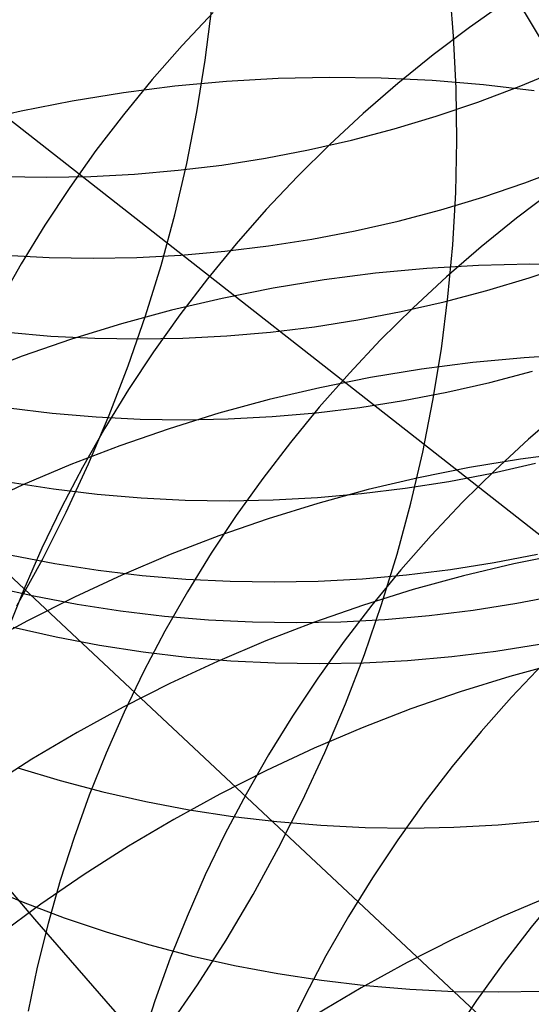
# Model space of a CAD drawing. Header units: millimetres. Extents: x 119 to 175.9, y -203.1 to -153.8.
# Tile 145 of 256: x 131.889 to 132.298, y -157.944 to -157.157. Entities that reach past the tile are written whole.
import ezdxf

# ---------------------------------------------------------------- set-up
doc = ezdxf.new("R2010")
doc.units = ezdxf.units.MM
doc.header["$MEASUREMENT"] = 0
doc.layers.add('Layer 01', color=5, linetype='Continuous', true_color=0x0000ff)
doc.layers.add('Livello 03', color=5, linetype='Continuous', true_color=0x0000ff)

msp = doc.modelspace()

# ---------------------------------------------------------------- linework, layer by layer
at = {"layer": 'Layer 01'}
for p, q in [((132.16418, -156.93528, 5.42013), (132.35852, -157.26168, 7.72044)), ((132.23619, -157.17054, 59.76143), (132.23273, -157.12914, 59.75172)), ((132.27871, -157.14241, 16.60423), (132.24887, -157.1634, 16.60296)), ((132.04394, -157.15147, 16.00949), (132.01908, -157.1779, 16.00647)), ((132.03762, -157.18961, 60.87107), (132.04289, -157.14805, 60.86294)), ((132.24887, -157.1634, 16.60296), (132.21976, -157.18538, 16.60137)), ((132.23819, -157.21208, 59.7709), (132.23619, -157.17054, 59.76143)), ((132.01908, -157.1779, 16.00647), (131.99514, -157.20515, 16.00316)), ((132.0309, -157.23101, 60.87891), (132.03762, -157.18961, 60.87107)), ((132.21976, -157.18538, 16.60137), (132.19142, -157.20831, 16.59946)), ((132.28849, -157.21071, 7.30513), (132.32099, -157.19716, 7.3043)), ((131.99514, -157.20515, 16.00316), (131.97216, -157.23317, 15.99955)), ((132.0545, -157.20666, 54.38658), (132.01329, -157.21043, 54.37719)), ((132.09574, -157.20432, 54.39632), (132.0545, -157.20666, 54.38658)), ((132.13695, -157.20342, 54.40638), (132.09574, -157.20432, 54.39632)), ((132.17809, -157.20396, 54.41676), (132.13695, -157.20342, 54.40638)), ((132.19142, -157.20831, 16.59946), (132.16388, -157.23218, 16.59725)), ((132.21911, -157.20593, 54.42745), (132.17809, -157.20396, 54.41676)), ((132.25996, -157.20934, 54.43843), (132.21911, -157.20593, 54.42745)), ((131.97216, -157.21563, 54.36815), (131.93115, -157.22225, 54.35947)), ((132.01329, -157.21043, 54.37719), (131.97216, -157.21563, 54.36815)), ((132.23874, -157.25372, 59.78012), (132.23819, -157.21208, 59.7709)), ((132.25555, -157.22314, 7.30616), (132.28849, -157.21071, 7.30513)), ((132.30059, -157.21417, 54.44968), (132.25996, -157.20934, 54.43843)), ((131.93115, -157.22225, 54.35947), (131.89032, -157.23028, 54.35116)), ((132.2222, -157.23444, 7.30739), (132.25555, -157.22314, 7.30616)), ((131.89032, -157.23028, 54.35116), (131.84972, -157.23972, 54.34324)), ((132.02275, -157.27221, 60.88646), (132.0309, -157.23101, 60.87891)), ((132.16388, -157.23218, 16.59725), (132.13718, -157.25695, 16.59472)), ((131.97216, -157.23317, 15.99955), (131.95017, -157.26193, 15.99567)), ((132.1885, -157.24458, 7.30883), (132.2222, -157.23444, 7.30739)), ((132.15448, -157.25356, 7.31047), (132.1885, -157.24458, 7.30883)), ((132.12018, -157.26137, 7.31231), (132.15448, -157.25356, 7.31047)), ((132.23783, -157.29541, 59.78909), (132.23874, -157.25372, 59.78012)), ((131.95017, -157.26193, 15.99567), (131.92919, -157.2914, 15.9915)), ((132.08565, -157.26799, 7.31434), (132.12018, -157.26137, 7.31231)), ((132.13718, -157.25695, 16.59472), (132.11134, -157.28259, 16.59189)), ((132.05092, -157.27342, 7.31657), (132.08565, -157.26799, 7.31434)), ((131.98104, -157.28068, 7.3216), (132.01603, -157.27765, 7.31899)), ((132.01317, -157.31316, 60.89371), (132.02275, -157.27221, 60.88646)), ((132.01603, -157.27765, 7.31899), (132.05092, -157.27342, 7.31657)), ((132.29298, -157.28771, 7.72231), (132.32597, -157.27526, 7.72127)), ((131.8758, -157.28253, 7.33052), (131.91088, -157.28312, 7.32737)), ((131.91088, -157.28312, 7.32737), (131.94597, -157.28251, 7.32439)), ((131.94597, -157.28251, 7.32439), (131.98104, -157.28068, 7.3216)), ((132.11134, -157.28259, 16.59189), (132.0864, -157.30907, 16.58876)), ((131.92919, -157.2914, 15.9915), (131.90924, -157.32154, 15.98706)), ((132.25959, -157.29902, 7.72356), (132.29298, -157.28771, 7.72231)), ((132.31574, -157.29377, 17.16801), (132.28655, -157.31579, 17.16634)), ((132.22584, -157.30918, 7.72503), (132.25959, -157.29902, 7.72356)), ((132.23546, -157.33711, 59.79779), (132.23783, -157.29541, 59.78909)), ((132.0864, -157.30907, 16.58876), (132.0624, -157.33636, 16.58532)), ((132.19177, -157.31818, 7.7267), (132.22584, -157.30918, 7.72503)), ((132.00218, -157.35381, 60.90064), (132.01317, -157.31316, 60.89371)), ((132.15742, -157.32601, 7.72859), (132.19177, -157.31818, 7.7267)), ((132.28655, -157.31579, 17.16634), (132.25813, -157.33876, 17.16435)), ((131.90924, -157.32154, 15.98706), (131.89035, -157.35231, 15.98236)), ((132.12284, -157.33265, 7.73067), (132.15742, -157.32601, 7.72859)), ((132.08806, -157.33809, 7.73296), (132.12284, -157.33265, 7.73067)), ((132.01809, -157.34539, 7.73813), (132.05313, -157.34234, 7.73544)), ((132.0624, -157.33636, 16.58532), (132.03935, -157.36442, 16.5816)), ((132.05313, -157.34234, 7.73544), (132.08806, -157.33809, 7.73296)), ((132.25813, -157.33876, 17.16435), (132.23051, -157.36267, 17.16204)), ((132.23164, -157.37875, 59.80621), (132.23546, -157.33711, 59.79779)), ((131.87766, -157.34548, 7.75075), (131.91272, -157.34727, 7.74732)), ((131.91272, -157.34727, 7.74732), (131.94784, -157.34786, 7.74407)), ((131.94784, -157.34786, 7.74407), (131.98298, -157.34723, 7.741)), ((131.98298, -157.34723, 7.741), (132.01809, -157.34539, 7.73813)), ((131.89035, -157.35231, 15.98236), (131.87254, -157.38368, 15.97739)), ((131.98978, -157.3941, 60.90725), (132.00218, -157.35381, 60.90064)), ((132.21485, -157.3561, 53.75605), (132.17377, -157.35994, 53.74632)), ((132.25595, -157.35368, 53.76612), (132.21485, -157.3561, 53.75605)), ((132.29703, -157.3527, 53.77652), (132.25595, -157.35368, 53.76612)), ((132.29655, -157.36348, 8.12372), (132.32998, -157.35215, 8.12244)), ((132.33804, -157.35315, 53.78724), (132.29703, -157.3527, 53.77652)), ((132.03935, -157.36442, 16.5816), (132.01728, -157.39323, 16.57758)), ((132.13276, -157.36521, 53.73695), (132.09188, -157.3719, 53.72795)), ((132.17377, -157.35994, 53.74632), (132.13276, -157.36521, 53.73695)), ((132.23051, -157.36267, 17.16204), (132.20373, -157.38748, 17.15942)), ((132.26275, -157.37366, 8.12521), (132.29655, -157.36348, 8.12372)), ((132.09188, -157.3719, 53.72795), (132.05117, -157.38, 53.71933)), ((132.22864, -157.38268, 8.12692), (132.26275, -157.37366, 8.12521)), ((132.05117, -157.38, 53.71933), (132.01069, -157.38951, 53.7111)), ((132.22637, -157.42029, 59.81434), (132.23164, -157.37875, 59.80621)), ((132.01069, -157.38951, 53.7111), (131.97048, -157.4004, 53.70327)), ((132.20373, -157.38748, 17.15942), (132.17782, -157.41316, 17.15648)), ((132.19424, -157.39052, 8.12884), (132.22864, -157.38268, 8.12692)), ((131.97599, -157.434, 60.91353), (131.98978, -157.3941, 60.90725)), ((132.01728, -157.39323, 16.57758), (131.99623, -157.42274, 16.57327)), ((132.12479, -157.40264, 8.13332), (132.15961, -157.39718, 8.13097)), ((132.15961, -157.39718, 8.13097), (132.19424, -157.39052, 8.12884)), ((131.97048, -157.4004, 53.70327), (131.93059, -157.41267, 53.69585)), ((132.08981, -157.4069, 8.13586), (132.12479, -157.40264, 8.13332)), ((131.87911, -157.40713, 8.1553), (131.91412, -157.41011, 8.15159)), ((131.93059, -157.41267, 53.69585), (131.89107, -157.4263, 53.68884)), ((131.91412, -157.41011, 8.15159), (131.94923, -157.41189, 8.14806)), ((131.94923, -157.41189, 8.14806), (131.98439, -157.41246, 8.14472)), ((131.98439, -157.41246, 8.14472), (132.01957, -157.41182, 8.14157)), ((132.01957, -157.41182, 8.14157), (132.05473, -157.40997, 8.13862)), ((132.05473, -157.40997, 8.13862), (132.08981, -157.4069, 8.13586)), ((132.17782, -157.41316, 17.15648), (132.15281, -157.43968, 17.15323)), ((132.21966, -157.46168, 59.82217), (132.22637, -157.42029, 59.81434)), ((131.89107, -157.4263, 53.68884), (131.85196, -157.44128, 53.68226)), ((131.99623, -157.42274, 16.57327), (131.97621, -157.45293, 16.56869)), ((132.29256, -157.42742, 53.45849), (132.25154, -157.4313, 53.44863)), ((132.3336, -157.42497, 53.46871), (132.29256, -157.42742, 53.45849)), ((131.96083, -157.47344, 60.91947), (131.97599, -157.434, 60.91353)), ((132.21059, -157.4366, 53.43912), (132.16977, -157.44332, 53.42998)), ((132.25154, -157.4313, 53.44863), (132.21059, -157.4366, 53.43912)), ((132.15281, -157.43968, 17.15323), (132.12872, -157.46701, 17.14967)), ((132.16977, -157.44332, 53.42998), (132.12912, -157.45145, 53.42123)), ((132.26518, -157.44714, 8.51381), (132.29934, -157.43811, 8.51207)), ((132.12912, -157.45145, 53.42123), (132.08869, -157.46098, 53.41286)), ((132.23074, -157.455, 8.51577), (132.26518, -157.44714, 8.51381)), ((131.97621, -157.45293, 16.56869), (131.95726, -157.48375, 16.56383)), ((132.19607, -157.46167, 8.51795), (132.23074, -157.455, 8.51577)), ((131.88032, -157.46755, 8.54686), (131.91522, -157.47173, 8.54286)), ((132.08869, -157.46098, 53.41286), (132.04854, -157.4719, 53.4049)), ((132.12872, -157.46701, 17.14967), (132.1056, -157.49512, 17.14581)), ((132.12618, -157.47143, 8.52295), (132.1612, -157.46715, 8.52034)), ((132.1612, -157.46715, 8.52034), (132.19607, -157.46167, 8.51795)), ((132.21151, -157.50287, 59.8297), (132.21966, -157.46168, 59.82217)), ((131.91522, -157.47173, 8.54286), (131.95027, -157.4747, 8.53905)), ((131.94432, -157.51239, 60.92507), (131.96083, -157.47344, 60.91947)), ((131.95027, -157.4747, 8.53905), (131.98541, -157.47647, 8.53543)), ((132.04854, -157.4719, 53.4049), (132.0087, -157.48419, 53.39735)), ((132.05585, -157.47637, 8.52878), (132.09105, -157.47451, 8.52576)), ((132.09105, -157.47451, 8.52576), (132.12618, -157.47143, 8.52295)), ((132.32384, -157.46854, 17.71131), (132.29614, -157.49249, 17.7089)), ((131.95726, -157.48375, 16.56383), (131.93939, -157.51517, 16.55871)), ((131.98541, -157.47647, 8.53543), (132.02062, -157.47703, 8.53201)), ((132.02062, -157.47703, 8.53201), (132.05585, -157.47637, 8.52878)), ((133.03951, -158.68652, 48.95931), (131.75632, -157.48448, 53.66773)), ((132.0087, -157.48419, 53.39735), (131.96923, -157.49785, 53.39023)), ((131.96923, -157.49785, 53.39023), (131.93018, -157.51285, 53.38353)), ((132.1056, -157.49512, 17.14581), (132.08347, -157.52397, 17.14166)), ((132.29614, -157.49249, 17.7089), (132.26928, -157.51733, 17.70617)), ((132.20194, -157.54381, 59.83691), (132.21151, -157.50287, 59.8297)), ((132.3304, -157.50312, 53.15134), (132.28952, -157.50845, 53.1417)), ((131.93018, -157.51285, 53.38353), (131.89158, -157.52917, 53.37727)), ((131.93939, -157.51517, 16.55871), (131.92262, -157.54715, 16.55332)), ((131.92648, -157.5508, 60.93032), (131.94432, -157.51239, 60.92507)), ((132.24875, -157.5152, 53.13244), (132.20816, -157.52335, 53.12357)), ((132.28952, -157.50845, 53.1417), (132.24875, -157.5152, 53.13244)), ((132.26708, -157.51964, 8.89264), (132.30156, -157.51177, 8.89065)), ((132.20816, -157.52335, 53.12357), (132.16778, -157.53291, 53.11509)), ((132.23236, -157.52633, 8.89486), (132.26708, -157.51964, 8.89264)), ((132.26928, -157.51733, 17.70617), (132.24329, -157.54305, 17.70312)), ((131.89158, -157.52917, 53.37727), (131.8535, -157.5468, 53.37145)), ((131.88146, -157.52693, 8.92863), (131.91621, -157.5323, 8.92436)), ((132.08347, -157.52397, 17.14166), (132.06234, -157.55353, 17.13721)), ((132.19744, -157.53182, 8.89729), (132.23236, -157.52633, 8.89486)), ((131.91621, -157.5323, 8.92436), (131.95116, -157.53648, 8.92028)), ((131.95116, -157.53648, 8.92028), (131.98625, -157.53944, 8.91639)), ((132.09196, -157.54108, 8.9059), (132.1272, -157.5392, 8.90282)), ((132.1272, -157.5392, 8.90282), (132.16238, -157.53612, 8.89995)), ((132.16778, -157.53291, 53.11509), (132.12768, -157.54385, 53.10701)), ((132.16238, -157.53612, 8.89995), (132.19744, -157.53182, 8.89729)), ((131.98625, -157.53944, 8.91639), (132.02144, -157.5412, 8.91269)), ((132.02144, -157.5412, 8.91269), (132.05669, -157.54175, 8.9092)), ((132.05669, -157.54175, 8.9092), (132.09196, -157.54108, 8.9059)), ((132.12768, -157.54385, 53.10701), (132.0879, -157.55616, 53.09935)), ((132.19096, -157.58445, 59.84379), (132.20194, -157.54381, 59.83691)), ((132.24329, -157.54305, 17.70312), (132.2182, -157.56961, 17.69975)), ((131.92262, -157.54715, 16.55332), (131.90698, -157.57966, 16.54767)), ((131.90732, -157.58862, 60.93522), (131.92648, -157.5508, 60.93032)), ((132.06234, -157.55353, 17.13721), (132.04226, -157.58376, 17.13248)), ((132.0879, -157.55616, 53.09935), (132.04848, -157.56983, 53.09211)), ((132.04848, -157.56983, 53.09211), (132.00947, -157.58485, 53.08531)), ((132.2182, -157.56961, 17.69975), (132.19404, -157.59698, 17.69606)), ((131.88266, -157.58533, 9.3031), (131.91722, -157.5919, 9.29857)), ((131.90698, -157.57966, 16.54767), (131.89249, -157.61264, 16.54177)), ((132.00947, -157.58485, 53.08531), (131.97093, -157.60119, 53.07895)), ((132.04226, -157.58376, 17.13248), (132.02324, -157.61462, 17.12746)), ((132.17858, -157.62474, 59.85034), (132.19096, -157.58445, 59.84379)), ((132.26856, -157.59121, 9.26423), (132.30333, -157.58451, 9.26198)), ((132.32487, -157.58408, 52.84948), (132.28432, -157.59226, 52.84051)), ((131.88688, -157.6258, 60.93975), (131.90732, -157.58862, 60.93522)), ((131.91722, -157.5919, 9.29857), (131.95202, -157.59727, 9.29423)), ((132.2336, -157.59672, 9.2667), (132.26856, -157.59121, 9.26423)), ((132.28432, -157.59226, 52.84051), (132.244, -157.60183, 52.83193)), ((131.97093, -157.60119, 53.07895), (131.93289, -157.61884, 53.07303)), ((131.95202, -157.59727, 9.29423), (131.98701, -157.60143, 9.29007)), ((131.98701, -157.60143, 9.29007), (132.02214, -157.6044, 9.28611)), ((132.16327, -157.60412, 9.27232), (132.19849, -157.60102, 9.2694)), ((132.19404, -157.59698, 17.69606), (132.17085, -157.62512, 17.69207)), ((132.19849, -157.60102, 9.2694), (132.2336, -157.59672, 9.2667)), ((132.244, -157.60183, 52.83193), (132.20394, -157.61279, 52.82377)), ((132.02214, -157.6044, 9.28611), (132.05738, -157.60615, 9.28235)), ((132.05738, -157.60615, 9.28235), (132.09267, -157.60668, 9.2788)), ((132.09267, -157.60668, 9.2788), (132.12798, -157.60601, 9.27545)), ((132.12798, -157.60601, 9.27545), (132.16327, -157.60412, 9.27232)), ((131.86617, -157.61011, 9.49053), (131.90049, -157.61787, 9.48578)), ((131.89249, -157.61264, 16.54177), (131.87916, -157.64607, 16.53564)), ((131.90049, -157.61787, 9.48578), (131.93508, -157.62443, 9.48122)), ((132.02324, -157.61462, 17.12746), (132.00531, -157.64609, 17.12217)), ((132.20394, -157.61279, 52.82377), (132.1642, -157.62512, 52.81601)), ((132.28664, -157.62371, 9.44665), (132.32143, -157.617, 9.44439)), ((131.93289, -157.61884, 53.07303), (131.89541, -157.63776, 53.06757)), ((131.93508, -157.62443, 9.48122), (131.9699, -157.6298, 9.47684)), ((132.1642, -157.62512, 52.81601), (132.12483, -157.63881, 52.80869)), ((132.17085, -157.62512, 17.69207), (132.14864, -157.65401, 17.68777)), ((132.16481, -157.66463, 59.85654), (132.17858, -157.62474, 59.85034)), ((132.25166, -157.62922, 9.44914), (132.28664, -157.62371, 9.44665)), ((131.9699, -157.6298, 9.47684), (132.0049, -157.63397, 9.47266)), ((132.18128, -157.63664, 9.45478), (132.21652, -157.63353, 9.45185)), ((132.21652, -157.63353, 9.45185), (132.25166, -157.62922, 9.44914)), ((131.89541, -157.63776, 53.06757), (131.85852, -157.65795, 53.06258)), ((132.0049, -157.63397, 9.47266), (132.04006, -157.63693, 9.46867)), ((132.04006, -157.63693, 9.46867), (132.07531, -157.63868, 9.46489)), ((132.07531, -157.63868, 9.46489), (132.11063, -157.63921, 9.46131)), ((132.12483, -157.63881, 52.80869), (132.08587, -157.65384, 52.8018)), ((132.11063, -157.63921, 9.46131), (132.14597, -157.63853, 9.45794)), ((132.14597, -157.63853, 9.45794), (132.18128, -157.63664, 9.45478)), ((131.88409, -157.64291, 9.67331), (131.91843, -157.65067, 9.66854)), ((132.00531, -157.64609, 17.12217), (131.98848, -157.67811, 17.11661)), ((131.91843, -157.65067, 9.66854), (131.95304, -157.65723, 9.66395)), ((131.95304, -157.65723, 9.66395), (131.98788, -157.6626, 9.65954)), ((132.08587, -157.65384, 52.8018), (132.04737, -157.67019, 52.79536)), ((132.14864, -157.65401, 17.68777), (132.12745, -157.68361, 17.68318)), ((132.26982, -157.662, 9.63166), (132.30483, -157.65648, 9.62916)), ((131.98788, -157.6626, 9.65954), (132.02291, -157.66677, 9.65533)), ((132.14967, -157.70408, 59.8624), (132.16481, -157.66463, 59.85654)), ((132.23467, -157.66631, 9.63439), (132.26982, -157.662, 9.63166)), ((132.04737, -157.67019, 52.79536), (132.00937, -157.68785, 52.78937)), ((132.02291, -157.66677, 9.65533), (132.05809, -157.66973, 9.65132)), ((132.05809, -157.66973, 9.65132), (132.09337, -157.67147, 9.64751)), ((132.09337, -157.67147, 9.64751), (132.12871, -157.672, 9.64391)), ((132.12871, -157.672, 9.64391), (132.16406, -157.67132, 9.64052)), ((132.16406, -157.67132, 9.64052), (132.1994, -157.66942, 9.63734)), ((132.1994, -157.66942, 9.63734), (132.23467, -157.66631, 9.63439)), ((132.32099, -157.67124, 52.54904), (132.28098, -157.68221, 52.54079)), ((132.30766, -157.67212, 18.23165), (132.2825, -157.69872, 18.22815)), ((131.98848, -157.67811, 17.11661), (131.97278, -157.71066, 17.11079)), ((132.00937, -157.68785, 52.78937), (131.97193, -157.70679, 52.78384)), ((132.12745, -157.68361, 17.68318), (132.1073, -157.71388, 17.67829)), ((132.28098, -157.68221, 52.54079), (132.24128, -157.69456, 52.53297)), ((132.24128, -157.69456, 52.53297), (132.20195, -157.70825, 52.52558)), ((132.13319, -157.74303, 59.8679), (132.14967, -157.70408, 59.8624)), ((132.2825, -157.69872, 18.22815), (132.25827, -157.72612, 18.22433)), ((131.97193, -157.70679, 52.78384), (131.93508, -157.72698, 52.77877)), ((131.97278, -157.71066, 17.11079), (131.95823, -157.74369, 17.10471)), ((132.20195, -157.70825, 52.52558), (132.16302, -157.72329, 52.51863)), ((132.1073, -157.71388, 17.67829), (132.08822, -157.74478, 17.67311)), ((131.93508, -157.72698, 52.77877), (131.89887, -157.74841, 52.77418)), ((132.16302, -157.72329, 52.51863), (132.12456, -157.73965, 52.51213)), ((132.25827, -157.72612, 18.22433), (132.235, -157.7543, 18.22019)), ((131.95823, -157.74369, 17.10471), (131.94485, -157.77716, 17.09839)), ((132.12456, -157.73965, 52.51213), (132.0866, -157.75731, 52.50608)), ((132.11537, -157.78145, 59.87304), (132.13319, -157.74303, 59.8679)), ((131.89887, -157.74841, 52.77418), (131.86335, -157.77105, 52.77006)), ((132.08822, -157.74478, 17.67311), (132.07022, -157.77629, 17.66765)), ((131.88774, -157.75538, 10.40338), (131.9215, -157.76549, 10.39812)), ((132.0866, -157.75731, 52.50608), (132.04919, -157.77625, 52.50049)), ((132.235, -157.7543, 18.22019), (132.21272, -157.78322, 18.21574)), ((131.9215, -157.76549, 10.39812), (131.95561, -157.77443, 10.39304)), ((131.95561, -157.77443, 10.39304), (131.99003, -157.78219, 10.38815)), ((131.94485, -157.77716, 17.09839), (131.93264, -157.81103, 17.09183)), ((131.99003, -157.78219, 10.38815), (132.02473, -157.78875, 10.38344)), ((132.04919, -157.77625, 52.50049), (132.01238, -157.79645, 52.49537)), ((132.07022, -157.77629, 17.66765), (132.05333, -157.80835, 17.66191)), ((132.09625, -157.81928, 59.87781), (132.11537, -157.78145, 59.87304)), ((132.02473, -157.78875, 10.38344), (132.05966, -157.79412, 10.37892)), ((132.21272, -157.78322, 18.21574), (132.19146, -157.81285, 18.21099)), ((132.01238, -157.79645, 52.49537), (131.97621, -157.81788, 52.49073)), ((132.05966, -157.79412, 10.37892), (132.09478, -157.79828, 10.3746)), ((132.09478, -157.79828, 10.3746), (132.13005, -157.80123, 10.37049)), ((132.27172, -157.80087, 10.35619), (132.30708, -157.79774, 10.35317)), ((132.13005, -157.80123, 10.37049), (132.16541, -157.80296, 10.36659)), ((132.16541, -157.80296, 10.36659), (132.20085, -157.80348, 10.3629)), ((132.20085, -157.80348, 10.3629), (132.2363, -157.80279, 10.35944)), ((132.2363, -157.80279, 10.35944), (132.27172, -157.80087, 10.35619)), ((131.93264, -157.81103, 17.09183), (131.92164, -157.84527, 17.08503)), ((132.05333, -157.80835, 17.66191), (132.03758, -157.84094, 17.65591)), ((132.19146, -157.81285, 18.21099), (132.17124, -157.84316, 18.20594)), ((131.97621, -157.81788, 52.49073), (131.94072, -157.84052, 52.48657)), ((132.07584, -157.85647, 59.8822), (132.09625, -157.81928, 59.87781)), ((131.94072, -157.84052, 52.48657), (131.90596, -157.86434, 52.4829)), ((131.92164, -157.84527, 17.08503), (131.91184, -157.87983, 17.07801)), ((132.03758, -157.84094, 17.65591), (132.02297, -157.87401, 17.64964)), ((132.17124, -157.84316, 18.20594), (132.15209, -157.8741, 18.20059)), ((131.85934, -157.84912, 11.11777), (131.89186, -157.86268, 11.11187)), ((132.05417, -157.89299, 59.88621), (132.07584, -157.85647, 59.8822)), ((132.31274, -157.85804, 51.97558), (132.27433, -157.8744, 51.96902)), ((132.32139, -157.85445, 18.73473), (132.29805, -157.88266, 18.73044)), ((131.90596, -157.86434, 52.4829), (131.87196, -157.88931, 52.47971)), ((131.89186, -157.86268, 11.11187), (131.92486, -157.8751, 11.10614)), ((131.92486, -157.8751, 11.10614), (131.9583, -157.88638, 11.10057)), ((132.02297, -157.87401, 17.64964), (132.00953, -157.90752, 17.64313)), ((132.15209, -157.8741, 18.20059), (132.13403, -157.90564, 18.19495)), ((132.27433, -157.8744, 51.96902), (132.23643, -157.89205, 51.96293)), ((131.91184, -157.87983, 17.07801), (131.90326, -157.91467, 17.07077)), ((132.29805, -157.88266, 18.73044), (132.2757, -157.91161, 18.72583)), ((131.9583, -157.88638, 11.10057), (131.99214, -157.8965, 11.09518)), ((132.03126, -157.9288, 59.88984), (132.05417, -157.89299, 59.88621)), ((132.23643, -157.89205, 51.96293), (132.19907, -157.91098, 51.9573)), ((131.99214, -157.8965, 11.09518), (132.02633, -157.90544, 11.08997)), ((132.00953, -157.90752, 17.64313), (131.99727, -157.94143, 17.63636)), ((132.02633, -157.90544, 11.08997), (132.06084, -157.9132, 11.08495)), ((132.13403, -157.90564, 18.19495), (132.11708, -157.93774, 18.18903)), ((131.90326, -157.91467, 17.07077), (131.89591, -157.94974, 17.06333)), ((132.06084, -157.9132, 11.08495), (132.09563, -157.91976, 11.08013)), ((132.19907, -157.91098, 51.9573), (132.16231, -157.93117, 51.95215)), ((132.2757, -157.91161, 18.72583), (132.25437, -157.94127, 18.72091)), ((132.09563, -157.91976, 11.08013), (132.13064, -157.92513, 11.0755)), ((132.00715, -157.96383, 59.89307), (132.03126, -157.9288, 59.88984)), ((132.16231, -157.93117, 51.95215), (132.12619, -157.95259, 51.94747)), ((132.13064, -157.92513, 11.0755), (132.16585, -157.92928, 11.07108)), ((132.16585, -157.92928, 11.07108), (132.2012, -157.93222, 11.06687)), ((132.2012, -157.93222, 11.06687), (132.23666, -157.93395, 11.06288)), ((132.11708, -157.93774, 18.18903), (132.10127, -157.97036, 18.18284)), ((132.23666, -157.93395, 11.06288), (132.27219, -157.93446, 11.05911)), ((132.27219, -157.93446, 11.05911), (132.30773, -157.93375, 11.05556)), ((131.99727, -157.94143, 17.63636), (131.98621, -157.97571, 17.62936)), ((132.25437, -157.94127, 18.72091), (132.23408, -157.9716, 18.71568))]:
    msp.add_line(p, q, dxfattribs=at)
at = {"layer": 'Livello 03'}
for p, q in [((131.14109, -156.65709, 65.06915), (132.94943, -158.07387, 57.22079)), ((131.90125, -157.87613, 64.24099), (131.81825, -157.77868, 64.47267)), ((131.98247, -157.96951, 64.00634), (131.90125, -157.87613, 64.24099))]:
    msp.add_line(p, q, dxfattribs=at)

doc.saveas('drawing.dxf')
